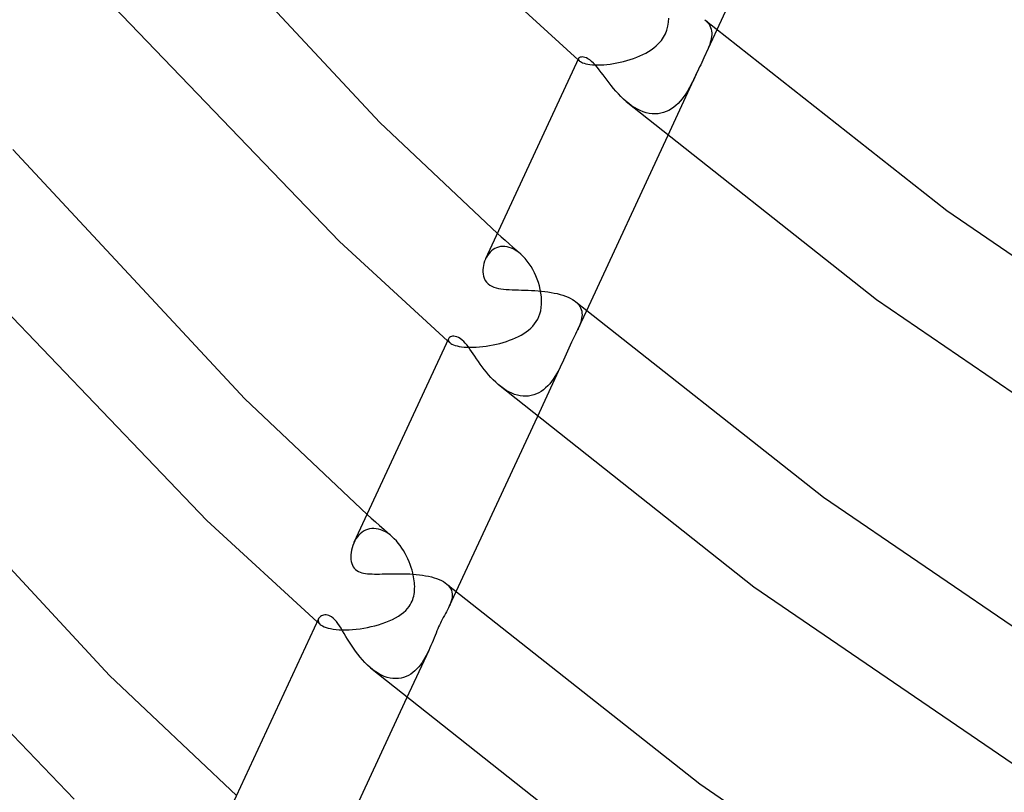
# Model space of a CAD drawing. Header units: millimetres. Extents: x -273 to 273, y -156 to 255.
# Tile 3 of 98: x -235 to -200, y -52 to -24. Entities that reach past the tile are written whole.
import ezdxf

# ---------------------------------------------------------------- set-up
doc = ezdxf.new("R2010")
doc.units = ezdxf.units.MM
doc.layers.add('HIDDEN', color=7, linetype='Continuous')
doc.layers.add('THICK', color=7, linetype='Continuous')

msp = doc.modelspace()

# ---------------------------------------------------------------- linework, layer by layer
at = {"layer": 'HIDDEN'}
for p, q in [((-212.048, -24.694), (-212.025, -24.552)), ((-212.025, -24.552), (-212.015, -24.408)), ((-210.741, -24.466), (-210.686, -24.517)), ((-210.686, -24.517), (-210.639, -24.571)), ((-210.639, -24.571), (-210.599, -24.626)), ((-210.599, -24.626), (-210.567, -24.684)), ((-212.202, -25.084), (-212.136, -24.96)), ((-212.136, -24.96), (-212.085, -24.83)), ((-212.085, -24.83), (-212.048, -24.694)), ((-210.321, -24.822), (-210.78, -25.812)), ((-210.567, -24.684), (-210.541, -24.743)), ((-210.541, -24.743), (-210.523, -24.804)), ((-210.523, -24.804), (-210.511, -24.867)), ((-210.511, -24.867), (-210.505, -24.931)), ((-210.505, -24.997), (-210.511, -25.064)), ((-210.505, -24.931), (-210.505, -24.997)), ((-212.459, -25.388), (-212.368, -25.3)), ((-212.368, -25.3), (-212.281, -25.199)), ((-212.281, -25.199), (-212.202, -25.084)), ((-210.587, -25.361), (-210.62, -25.45)), ((-210.558, -25.274), (-210.587, -25.361)), ((-210.538, -25.203), (-210.558, -25.274)), ((-210.522, -25.133), (-210.538, -25.203)), ((-210.511, -25.064), (-210.522, -25.133)), ((-213.039, -25.747), (-212.933, -25.697)), ((-212.933, -25.697), (-212.831, -25.645)), ((-212.831, -25.645), (-212.734, -25.589)), ((-212.734, -25.589), (-212.641, -25.529)), ((-212.641, -25.529), (-212.551, -25.464)), ((-212.551, -25.464), (-212.459, -25.388)), ((-210.699, -25.635), (-210.741, -25.727)), ((-210.658, -25.541), (-210.699, -25.635)), ((-210.62, -25.45), (-210.658, -25.541)), ((-215.221, -25.88), (-215.212, -25.887)), ((-215.212, -25.887), (-215.203, -25.895)), ((-215.205, -25.848), (-215.206, -25.863)), ((-215.206, -25.863), (-215.203, -25.878)), ((-215.2, -25.835), (-215.205, -25.848)), ((-215.203, -25.878), (-215.195, -25.894)), ((-215.203, -25.895), (-215.194, -25.903)), ((-215.195, -25.894), (-215.184, -25.91)), ((-215.194, -25.903), (-215.185, -25.911)), ((-215.185, -25.911), (-215.177, -25.919)), ((-215.184, -25.91), (-215.168, -25.926)), ((-215.177, -25.919), (-215.168, -25.927)), ((-215.168, -25.926), (-215.14, -25.947)), ((-215.14, -25.947), (-215.104, -25.968)), ((-215.104, -25.968), (-215.06, -25.987)), ((-215.06, -25.987), (-215.008, -26.005)), ((-215.008, -26.005), (-214.947, -26.021)), ((-214.947, -26.021), (-214.877, -26.035)), ((-214.877, -26.035), (-214.8, -26.046)), ((-214.8, -26.046), (-214.716, -26.055)), ((-214.716, -26.055), (-214.625, -26.06)), ((-214.625, -26.06), (-214.526, -26.062)), ((-214.526, -26.062), (-214.422, -26.06)), ((-214.422, -26.06), (-214.314, -26.054)), ((-214.314, -26.054), (-214.203, -26.045)), ((-214.203, -26.045), (-214.088, -26.032)), ((-214.088, -26.032), (-213.971, -26.015)), ((-213.971, -26.015), (-213.852, -25.994)), ((-213.852, -25.994), (-213.733, -25.97)), ((-213.733, -25.97), (-213.614, -25.941)), ((-213.614, -25.941), (-213.495, -25.91)), ((-213.495, -25.91), (-213.378, -25.874)), ((-213.378, -25.874), (-213.262, -25.835)), ((-213.262, -25.835), (-213.149, -25.792)), ((-213.149, -25.792), (-213.039, -25.747)), ((-210.893, -26.055), (-210.93, -26.134)), ((-210.857, -25.976), (-210.893, -26.055)), ((-210.82, -25.897), (-210.857, -25.976)), ((-210.782, -25.817), (-210.82, -25.897)), ((-210.741, -25.727), (-210.782, -25.817)), ((-211.002, -26.289), (-212.064, -28.579)), ((-211.051, -26.395), (-211.1, -26.498)), ((-211.003, -26.293), (-211.051, -26.395)), ((-210.967, -26.213), (-211.003, -26.293)), ((-210.93, -26.134), (-210.967, -26.213)), ((-211.2, -26.701), (-211.252, -26.801)), ((-211.149, -26.6), (-211.2, -26.701)), ((-211.1, -26.498), (-211.149, -26.6)), ((-211.422, -27.086), (-211.484, -27.175)), ((-211.363, -26.994), (-211.422, -27.086)), ((-211.307, -26.899), (-211.363, -26.994)), ((-211.252, -26.801), (-211.307, -26.899)), ((-213.426, -27.43), (-213.521, -27.352)), ((-213.329, -27.502), (-213.426, -27.43)), ((-211.689, -27.42), (-211.765, -27.492)), ((-211.617, -27.343), (-211.689, -27.42)), ((-211.549, -27.261), (-211.617, -27.343)), ((-211.484, -27.175), (-211.549, -27.261)), ((-213.229, -27.567), (-213.329, -27.502)), ((-213.128, -27.626), (-213.229, -27.567)), ((-213.024, -27.676), (-213.128, -27.626)), ((-212.92, -27.719), (-213.024, -27.676)), ((-212.814, -27.752), (-212.92, -27.719)), ((-212.708, -27.776), (-212.814, -27.752)), ((-212.603, -27.79), (-212.708, -27.776)), ((-212.5, -27.794), (-212.603, -27.79)), ((-212.397, -27.787), (-212.5, -27.794)), ((-212.297, -27.771), (-212.397, -27.787)), ((-212.2, -27.746), (-212.297, -27.771)), ((-212.106, -27.711), (-212.2, -27.746)), ((-212.015, -27.668), (-212.106, -27.711)), ((-211.928, -27.616), (-212.015, -27.668)), ((-211.845, -27.557), (-211.928, -27.616)), ((-211.765, -27.492), (-211.845, -27.557)), ((-218.067, -32.013), (-217.931, -32.135)), ((-217.931, -32.135), (-217.795, -32.257)), ((-217.795, -32.257), (-217.658, -32.379)), ((-218.277, -32.63), (-218.329, -32.679)), ((-218.222, -32.586), (-218.277, -32.63)), ((-218.161, -32.548), (-218.222, -32.586)), ((-218.097, -32.518), (-218.161, -32.548)), ((-218.03, -32.494), (-218.097, -32.518)), ((-217.959, -32.479), (-218.03, -32.494)), ((-217.885, -32.472), (-217.959, -32.479)), ((-217.807, -32.474), (-217.885, -32.472)), ((-217.728, -32.485), (-217.807, -32.474)), ((-217.648, -32.506), (-217.728, -32.485)), ((-217.658, -32.379), (-217.521, -32.5)), ((-217.567, -32.536), (-217.648, -32.506)), ((-217.485, -32.575), (-217.567, -32.536)), ((-217.521, -32.5), (-217.384, -32.622)), ((-217.404, -32.623), (-217.485, -32.575)), ((-217.323, -32.68), (-217.404, -32.623)), ((-217.384, -32.622), (-217.246, -32.743)), ((-218.456, -32.856), (-218.489, -32.922)), ((-218.418, -32.793), (-218.456, -32.856)), ((-218.376, -32.734), (-218.418, -32.793)), ((-218.329, -32.679), (-218.376, -32.734)), ((-217.245, -32.744), (-217.323, -32.68)), ((-217.166, -32.819), (-217.245, -32.744)), ((-217.09, -32.901), (-217.166, -32.819)), ((-217.017, -32.99), (-217.09, -32.901)), ((-216.947, -33.086), (-217.017, -32.99)), ((-216.881, -33.186), (-216.947, -33.086)), ((-216.82, -33.292), (-216.881, -33.186)), ((-216.763, -33.401), (-216.82, -33.292)), ((-216.711, -33.514), (-216.763, -33.401)), ((-216.664, -33.63), (-216.711, -33.514)), ((-216.623, -33.749), (-216.664, -33.63)), ((-216.587, -33.869), (-216.623, -33.749)), ((-216.558, -33.989), (-216.587, -33.869)), ((-216.532, -34.124), (-216.558, -33.989)), ((-216.515, -34.257), (-216.532, -34.124)), ((-216.507, -34.388), (-216.515, -34.257)), ((-216.509, -34.515), (-216.507, -34.388)), ((-216.566, -34.848), (-216.539, -34.744)), ((-216.539, -34.744), (-216.52, -34.633)), ((-216.52, -34.633), (-216.509, -34.515)), ((-215.296, -34.432), (-215.242, -34.483)), ((-215.242, -34.483), (-215.197, -34.535)), ((-214.925, -34.746), (-215.239, -35.422)), ((-215.197, -34.535), (-215.159, -34.59)), ((-215.159, -34.59), (-215.13, -34.646)), ((-215.13, -34.646), (-215.107, -34.704)), ((-215.107, -34.704), (-215.092, -34.763)), ((-216.694, -35.124), (-216.644, -35.037)), ((-216.644, -35.037), (-216.601, -34.945)), ((-216.601, -34.945), (-216.566, -34.848)), ((-215.109, -35.077), (-215.127, -35.142)), ((-215.094, -35.012), (-215.109, -35.077)), ((-215.085, -34.949), (-215.094, -35.012)), ((-215.092, -34.763), (-215.084, -34.824)), ((-215.082, -34.886), (-215.085, -34.949)), ((-215.084, -34.824), (-215.082, -34.886)), ((-217.052, -35.488), (-216.969, -35.425)), ((-216.969, -35.425), (-216.891, -35.357)), ((-216.891, -35.357), (-216.818, -35.284)), ((-216.818, -35.284), (-216.753, -35.206)), ((-216.753, -35.206), (-216.694, -35.124)), ((-215.237, -35.417), (-215.273, -35.494)), ((-215.22, -35.38), (-215.237, -35.417)), ((-215.204, -35.345), (-215.22, -35.38)), ((-215.189, -35.311), (-215.204, -35.345)), ((-215.175, -35.276), (-215.189, -35.311)), ((-215.162, -35.242), (-215.175, -35.276)), ((-215.149, -35.208), (-215.162, -35.242)), ((-215.127, -35.142), (-215.149, -35.208)), ((-219.799, -35.753), (-219.801, -35.776)), ((-219.801, -35.776), (-219.797, -35.799)), ((-219.792, -35.732), (-219.799, -35.753)), ((-217.75, -35.827), (-217.639, -35.788)), ((-217.639, -35.788), (-217.531, -35.746)), ((-217.531, -35.746), (-217.427, -35.701)), ((-217.427, -35.701), (-217.328, -35.653)), ((-217.328, -35.653), (-217.233, -35.602)), ((-217.233, -35.602), (-217.141, -35.547)), ((-217.141, -35.547), (-217.052, -35.488)), ((-215.403, -35.759), (-215.45, -35.858)), ((-215.357, -35.665), (-215.403, -35.759)), ((-215.313, -35.577), (-215.357, -35.665)), ((-215.273, -35.494), (-215.313, -35.577)), ((-219.825, -35.802), (-219.812, -35.814)), ((-219.812, -35.814), (-219.799, -35.825)), ((-219.799, -35.825), (-219.785, -35.837)), ((-219.797, -35.799), (-219.787, -35.823)), ((-219.787, -35.823), (-219.77, -35.847)), ((-219.785, -35.837), (-219.772, -35.849)), ((-219.772, -35.849), (-219.759, -35.86)), ((-219.77, -35.847), (-219.747, -35.871)), ((-219.759, -35.86), (-219.746, -35.872)), ((-219.747, -35.871), (-219.713, -35.897)), ((-219.713, -35.897), (-219.671, -35.921)), ((-219.671, -35.921), (-219.62, -35.945)), ((-219.62, -35.945), (-219.561, -35.966)), ((-219.561, -35.966), (-219.493, -35.985)), ((-219.493, -35.985), (-219.417, -36.002)), ((-219.417, -36.002), (-219.333, -36.015)), ((-219.333, -36.015), (-219.242, -36.025)), ((-219.242, -36.025), (-219.143, -36.032)), ((-219.143, -36.032), (-219.039, -36.035)), ((-219.039, -36.035), (-218.93, -36.035)), ((-218.93, -36.035), (-218.818, -36.03)), ((-218.818, -36.03), (-218.701, -36.022)), ((-218.701, -36.022), (-218.583, -36.01)), ((-218.583, -36.01), (-218.463, -35.994)), ((-218.463, -35.994), (-218.342, -35.975)), ((-218.342, -35.975), (-218.222, -35.952)), ((-218.222, -35.952), (-218.101, -35.926)), ((-218.101, -35.926), (-217.982, -35.896)), ((-217.982, -35.896), (-217.865, -35.863)), ((-217.865, -35.863), (-217.75, -35.827)), ((-215.545, -36.062), (-215.593, -36.169)), ((-215.498, -35.959), (-215.545, -36.062)), ((-215.45, -35.858), (-215.498, -35.959)), ((-215.736, -36.492), (-215.784, -36.596)), ((-215.689, -36.385), (-215.736, -36.492)), ((-215.641, -36.277), (-215.689, -36.385)), ((-215.593, -36.169), (-215.641, -36.277)), ((-215.781, -36.589), (-216.669, -38.504)), ((-215.877, -36.789), (-215.928, -36.884)), ((-215.829, -36.692), (-215.877, -36.789)), ((-215.784, -36.596), (-215.829, -36.692)), ((-216.095, -37.158), (-216.158, -37.244)), ((-216.036, -37.069), (-216.095, -37.158)), ((-215.98, -36.978), (-216.036, -37.069)), ((-215.928, -36.884), (-215.98, -36.978)), ((-217.946, -37.425), (-218.037, -37.352)), ((-217.854, -37.494), (-217.946, -37.425)), ((-217.759, -37.556), (-217.854, -37.494)), ((-216.441, -37.534), (-216.52, -37.592)), ((-216.365, -37.471), (-216.441, -37.534)), ((-216.293, -37.4), (-216.365, -37.471)), ((-216.223, -37.325), (-216.293, -37.4)), ((-216.158, -37.244), (-216.223, -37.325)), ((-217.662, -37.611), (-217.759, -37.556)), ((-217.562, -37.659), (-217.662, -37.611)), ((-217.462, -37.698), (-217.562, -37.659)), ((-217.362, -37.729), (-217.462, -37.698)), ((-217.262, -37.751), (-217.362, -37.729)), ((-217.162, -37.763), (-217.262, -37.751)), ((-217.063, -37.766), (-217.162, -37.763)), ((-216.965, -37.759), (-217.063, -37.766)), ((-216.871, -37.743), (-216.965, -37.759)), ((-216.779, -37.718), (-216.871, -37.743)), ((-216.69, -37.684), (-216.779, -37.718)), ((-216.603, -37.642), (-216.69, -37.684)), ((-216.52, -37.592), (-216.603, -37.642)), ((-222.671, -41.936), (-222.523, -42.067)), ((-222.523, -42.067), (-222.376, -42.199)), ((-222.376, -42.199), (-222.228, -42.331)), ((-222.228, -42.331), (-222.08, -42.462)), ((-223.018, -42.739), (-223.063, -42.805)), ((-222.967, -42.679), (-223.018, -42.739)), ((-222.913, -42.623), (-222.967, -42.679)), ((-222.854, -42.574), (-222.913, -42.623)), ((-222.792, -42.532), (-222.854, -42.574)), ((-222.725, -42.497), (-222.792, -42.532)), ((-222.655, -42.469), (-222.725, -42.497)), ((-222.582, -42.449), (-222.655, -42.469)), ((-222.506, -42.437), (-222.582, -42.449)), ((-222.427, -42.435), (-222.506, -42.437)), ((-222.347, -42.441), (-222.427, -42.435)), ((-222.265, -42.456), (-222.347, -42.441)), ((-222.183, -42.481), (-222.265, -42.456)), ((-222.1, -42.514), (-222.183, -42.481)), ((-222.018, -42.556), (-222.1, -42.514)), ((-222.08, -42.462), (-221.932, -42.593)), ((-221.937, -42.605), (-222.018, -42.556)), ((-221.858, -42.662), (-221.937, -42.605)), ((-221.932, -42.593), (-221.783, -42.725)), ((-221.781, -42.726), (-221.858, -42.662)), ((-221.707, -42.796), (-221.781, -42.726)), ((-223.104, -42.875), (-223.14, -42.949)), ((-223.063, -42.805), (-223.104, -42.875)), ((-221.635, -42.871), (-221.707, -42.796)), ((-221.567, -42.951), (-221.635, -42.871)), ((-221.502, -43.036), (-221.567, -42.951)), ((-221.44, -43.125), (-221.502, -43.036)), ((-221.381, -43.217), (-221.44, -43.125)), ((-221.326, -43.312), (-221.381, -43.217)), ((-221.274, -43.409), (-221.326, -43.312)), ((-221.227, -43.508), (-221.274, -43.409)), ((-221.184, -43.607), (-221.227, -43.508)), ((-221.145, -43.707), (-221.184, -43.607)), ((-221.11, -43.807), (-221.145, -43.707)), ((-221.08, -43.907), (-221.11, -43.807)), ((-221.054, -44.006), (-221.08, -43.907)), ((-221.038, -44.075), (-221.054, -44.006)), ((-221.024, -44.144), (-221.038, -44.075)), ((-221.013, -44.212), (-221.024, -44.144)), ((-221.003, -44.281), (-221.013, -44.212)), ((-220.996, -44.349), (-221.003, -44.281)), ((-220.991, -44.418), (-220.996, -44.349)), ((-220.988, -44.487), (-220.991, -44.418)), ((-219.853, -44.396), (-219.798, -44.448)), ((-219.798, -44.448), (-219.754, -44.502)), ((-221.037, -44.885), (-221.021, -44.821)), ((-221.021, -44.821), (-221.008, -44.757)), ((-221.008, -44.757), (-220.998, -44.691)), ((-220.998, -44.691), (-220.992, -44.624)), ((-220.992, -44.624), (-220.989, -44.556)), ((-220.989, -44.556), (-220.988, -44.487)), ((-219.53, -44.67), (-219.766, -45.179)), ((-219.754, -44.502), (-219.718, -44.559)), ((-219.718, -44.559), (-219.691, -44.618)), ((-219.691, -44.618), (-219.673, -44.678)), ((-219.673, -44.678), (-219.663, -44.74)), ((-219.661, -44.804), (-219.666, -44.868)), ((-219.663, -44.74), (-219.661, -44.804)), ((-221.184, -45.189), (-221.142, -45.125)), ((-221.142, -45.125), (-221.108, -45.065)), ((-221.108, -45.065), (-221.081, -45.006)), ((-221.081, -45.006), (-221.057, -44.946)), ((-221.057, -44.946), (-221.037, -44.885)), ((-219.765, -45.177), (-219.796, -45.241)), ((-219.762, -45.17), (-219.765, -45.177)), ((-219.759, -45.164), (-219.762, -45.17)), ((-219.756, -45.157), (-219.759, -45.164)), ((-219.753, -45.151), (-219.756, -45.157)), ((-219.75, -45.144), (-219.753, -45.151)), ((-219.747, -45.137), (-219.75, -45.144)), ((-219.719, -45.069), (-219.747, -45.137)), ((-219.696, -45.001), (-219.719, -45.069)), ((-219.678, -44.934), (-219.696, -45.001)), ((-219.666, -44.868), (-219.678, -44.934)), ((-221.562, -45.53), (-221.466, -45.465)), ((-221.466, -45.465), (-221.378, -45.397)), ((-221.378, -45.397), (-221.3, -45.325)), ((-221.3, -45.325), (-221.236, -45.256)), ((-221.236, -45.256), (-221.184, -45.189)), ((-219.94, -45.511), (-219.978, -45.581)), ((-219.902, -45.44), (-219.94, -45.511)), ((-219.865, -45.372), (-219.902, -45.44)), ((-219.829, -45.306), (-219.865, -45.372)), ((-219.796, -45.241), (-219.829, -45.306)), ((-224.429, -45.725), (-224.411, -45.741)), ((-224.411, -45.741), (-224.393, -45.757)), ((-224.39, -45.647), (-224.394, -45.68)), ((-224.394, -45.68), (-224.39, -45.715)), ((-224.393, -45.757), (-224.374, -45.772)), ((-224.378, -45.616), (-224.39, -45.647)), ((-224.39, -45.715), (-224.377, -45.75)), ((-224.377, -45.75), (-224.354, -45.785)), ((-224.374, -45.772), (-224.356, -45.788)), ((-224.356, -45.788), (-224.338, -45.804)), ((-224.354, -45.785), (-224.322, -45.819)), ((-224.338, -45.804), (-224.32, -45.82)), ((-224.322, -45.819), (-224.283, -45.849)), ((-224.283, -45.849), (-224.236, -45.877)), ((-222.522, -45.9), (-222.391, -45.868)), ((-222.391, -45.868), (-222.262, -45.832)), ((-222.262, -45.832), (-222.135, -45.791)), ((-222.135, -45.791), (-222.01, -45.747)), ((-222.01, -45.747), (-221.89, -45.699)), ((-221.89, -45.699), (-221.774, -45.646)), ((-221.774, -45.646), (-221.665, -45.59)), ((-221.665, -45.59), (-221.562, -45.53)), ((-220.113, -45.847), (-220.142, -45.91)), ((-220.082, -45.783), (-220.113, -45.847)), ((-220.05, -45.718), (-220.082, -45.783)), ((-220.015, -45.65), (-220.05, -45.718)), ((-219.978, -45.581), (-220.015, -45.65)), ((-224.236, -45.877), (-224.18, -45.904)), ((-224.18, -45.904), (-224.114, -45.929)), ((-224.114, -45.929), (-224.04, -45.951)), ((-224.04, -45.951), (-223.957, -45.97)), ((-223.957, -45.97), (-223.865, -45.987)), ((-223.865, -45.987), (-223.765, -45.999)), ((-223.765, -45.999), (-223.659, -46.008)), ((-223.659, -46.008), (-223.546, -46.012)), ((-223.546, -46.012), (-223.427, -46.013)), ((-223.427, -46.013), (-223.303, -46.009)), ((-223.303, -46.009), (-223.177, -46.001)), ((-223.177, -46.001), (-223.048, -45.989)), ((-223.048, -45.989), (-222.917, -45.973)), ((-222.917, -45.973), (-222.786, -45.953)), ((-222.786, -45.953), (-222.654, -45.929)), ((-222.654, -45.929), (-222.522, -45.9)), ((-220.27, -46.211), (-220.305, -46.299)), ((-220.235, -46.128), (-220.27, -46.211)), ((-220.203, -46.05), (-220.235, -46.128)), ((-220.172, -45.977), (-220.203, -46.05)), ((-220.142, -45.91), (-220.172, -45.977)), ((-220.413, -46.566), (-220.451, -46.654)), ((-220.376, -46.477), (-220.413, -46.566)), ((-220.34, -46.388), (-220.376, -46.477)), ((-220.305, -46.299), (-220.34, -46.388)), ((-220.491, -46.742), (-221.274, -48.429)), ((-220.577, -46.915), (-220.624, -47.001)), ((-220.532, -46.829), (-220.577, -46.915)), ((-220.491, -46.741), (-220.532, -46.829)), ((-220.451, -46.654), (-220.491, -46.741)), ((-220.785, -47.246), (-220.846, -47.322)), ((-220.728, -47.167), (-220.785, -47.246)), ((-220.674, -47.085), (-220.728, -47.167)), ((-220.624, -47.001), (-220.674, -47.085)), ((-222.461, -47.425), (-222.556, -47.348)), ((-222.364, -47.495), (-222.461, -47.425)), ((-222.264, -47.557), (-222.364, -47.495)), ((-222.163, -47.611), (-222.264, -47.557)), ((-222.062, -47.656), (-222.163, -47.611)), ((-221.128, -47.575), (-221.208, -47.623)), ((-221.052, -47.521), (-221.128, -47.575)), ((-220.98, -47.46), (-221.052, -47.521)), ((-220.911, -47.393), (-220.98, -47.46)), ((-220.846, -47.322), (-220.911, -47.393)), ((-221.961, -47.691), (-222.062, -47.656)), ((-221.859, -47.716), (-221.961, -47.691)), ((-221.758, -47.732), (-221.859, -47.716)), ((-221.66, -47.737), (-221.758, -47.732)), ((-221.564, -47.732), (-221.66, -47.737)), ((-221.47, -47.718), (-221.564, -47.732)), ((-221.379, -47.695), (-221.47, -47.718)), ((-221.292, -47.663), (-221.379, -47.695)), ((-221.208, -47.623), (-221.292, -47.663))]:
    msp.add_line(p, q, dxfattribs=at)
at = {"layer": 'THICK'}
for p, q in [((-207.459, -18.654), (-210.321, -24.822)), ((-230.262, -19.459), (-222.222, -28.095)), ((-218.97, -22.45), (-215.221, -25.88)), ((-232.065, -23.519), (-223.646, -32.304)), ((-210.743, -24.465), (-202.205, -31.205)), ((-215.201, -25.836), (-218.484, -32.912)), ((-215.188, -25.817), (-215.2, -25.835)), ((-215.168, -25.803), (-215.188, -25.817)), ((-215.143, -25.791), (-215.168, -25.803)), ((-215.111, -25.784), (-215.143, -25.791)), ((-215.073, -25.782), (-215.111, -25.784)), ((-215.029, -25.786), (-215.073, -25.782)), ((-214.981, -25.797), (-215.029, -25.786)), ((-214.928, -25.816), (-214.981, -25.797)), ((-214.871, -25.845), (-214.928, -25.816)), ((-214.809, -25.885), (-214.871, -25.845)), ((-214.745, -25.937), (-214.809, -25.885)), ((-214.678, -25.999), (-214.745, -25.937)), ((-214.609, -26.072), (-214.678, -25.999)), ((-214.54, -26.152), (-214.609, -26.072)), ((-214.471, -26.238), (-214.54, -26.152)), ((-214.403, -26.326), (-214.471, -26.238)), ((-214.335, -26.416), (-214.403, -26.326)), ((-214.268, -26.507), (-214.335, -26.416)), ((-214.198, -26.6), (-214.268, -26.507)), ((-214.125, -26.696), (-214.198, -26.6)), ((-214.048, -26.793), (-214.125, -26.696)), ((-213.969, -26.89), (-214.048, -26.793)), ((-213.886, -26.988), (-213.969, -26.89)), ((-213.799, -27.084), (-213.886, -26.988)), ((-213.709, -27.177), (-213.799, -27.084)), ((-213.617, -27.267), (-213.709, -27.177)), ((-213.521, -27.352), (-213.617, -27.267)), ((-213.519, -27.355), (-204.682, -34.348)), ((-222.222, -28.095), (-218.067, -32.013)), ((-212.064, -28.579), (-214.925, -34.746)), ((-235.172, -29.051), (-226.987, -37.86)), ((-202.205, -31.205), (-192.275, -37.986)), ((-223.646, -32.304), (-219.825, -35.802)), ((-218.518, -32.996), (-218.542, -33.071)), ((-218.489, -32.922), (-218.518, -32.996)), ((-236.926, -33.171), (-228.328, -42.152)), ((-218.571, -33.222), (-218.577, -33.297)), ((-218.577, -33.297), (-218.577, -33.371)), ((-218.56, -33.146), (-218.571, -33.222)), ((-218.542, -33.071), (-218.56, -33.146)), ((-218.577, -33.371), (-218.57, -33.447)), ((-218.57, -33.447), (-218.555, -33.523)), ((-218.555, -33.523), (-218.53, -33.599)), ((-218.53, -33.599), (-218.495, -33.671)), ((-218.495, -33.671), (-218.449, -33.738)), ((-218.449, -33.738), (-218.391, -33.796)), ((-218.391, -33.796), (-218.331, -33.841)), ((-218.331, -33.841), (-218.264, -33.879)), ((-218.264, -33.879), (-218.191, -33.909)), ((-218.191, -33.909), (-218.112, -33.934)), ((-218.112, -33.934), (-218.029, -33.953)), ((-218.029, -33.953), (-217.942, -33.968)), ((-217.942, -33.968), (-217.85, -33.98)), ((-217.85, -33.98), (-217.754, -33.989)), ((-217.754, -33.989), (-217.653, -33.996)), ((-217.653, -33.996), (-217.548, -34.001)), ((-217.548, -34.001), (-217.44, -34.006)), ((-217.44, -34.006), (-217.329, -34.009)), ((-217.329, -34.009), (-217.215, -34.013)), ((-217.215, -34.013), (-217.1, -34.017)), ((-217.1, -34.017), (-216.984, -34.022)), ((-216.984, -34.022), (-216.866, -34.027)), ((-216.866, -34.027), (-216.749, -34.034)), ((-216.749, -34.034), (-216.631, -34.042)), ((-216.631, -34.042), (-216.514, -34.053)), ((-216.514, -34.053), (-216.397, -34.065)), ((-216.397, -34.065), (-216.283, -34.08)), ((-216.283, -34.08), (-216.17, -34.098)), ((-216.17, -34.098), (-216.06, -34.118)), ((-216.06, -34.118), (-215.953, -34.141)), ((-215.953, -34.141), (-215.85, -34.167)), ((-215.85, -34.167), (-215.753, -34.197)), ((-215.753, -34.197), (-215.661, -34.229)), ((-215.661, -34.229), (-215.574, -34.264)), ((-215.574, -34.264), (-215.494, -34.302)), ((-215.494, -34.302), (-215.421, -34.343)), ((-215.421, -34.343), (-215.355, -34.386)), ((-215.355, -34.386), (-215.297, -34.431)), ((-204.682, -34.348), (-194.421, -41.362)), ((-215.297, -34.431), (-206.562, -41.329)), ((-219.792, -35.732), (-223.133, -42.933)), ((-219.777, -35.708), (-219.792, -35.732)), ((-219.755, -35.687), (-219.777, -35.708)), ((-219.727, -35.67), (-219.755, -35.687)), ((-219.692, -35.656), (-219.727, -35.67)), ((-219.652, -35.647), (-219.692, -35.656)), ((-219.607, -35.645), (-219.652, -35.647)), ((-219.556, -35.65), (-219.607, -35.645)), ((-219.501, -35.665), (-219.556, -35.65)), ((-219.441, -35.69), (-219.501, -35.665)), ((-219.378, -35.728), (-219.441, -35.69)), ((-219.311, -35.779), (-219.378, -35.728)), ((-219.258, -35.829), (-219.311, -35.779)), ((-219.203, -35.888), (-219.258, -35.829)), ((-219.148, -35.953), (-219.203, -35.888)), ((-219.093, -36.024), (-219.148, -35.953)), ((-219.037, -36.1), (-219.093, -36.024)), ((-218.982, -36.18), (-219.037, -36.1)), ((-218.924, -36.263), (-218.982, -36.18)), ((-218.865, -36.35), (-218.924, -36.263)), ((-218.804, -36.441), (-218.865, -36.35)), ((-218.74, -36.534), (-218.804, -36.441)), ((-218.673, -36.629), (-218.74, -36.534)), ((-218.603, -36.725), (-218.673, -36.629)), ((-218.531, -36.821), (-218.603, -36.725)), ((-218.455, -36.916), (-218.531, -36.821)), ((-218.377, -37.009), (-218.455, -36.916)), ((-218.296, -37.1), (-218.377, -37.009)), ((-218.213, -37.188), (-218.296, -37.1)), ((-218.126, -37.272), (-218.213, -37.188)), ((-218.037, -37.352), (-218.126, -37.272)), ((-218.034, -37.354), (-209.017, -44.49)), ((-226.987, -37.86), (-222.671, -41.936)), ((-216.669, -38.504), (-219.53, -44.67)), ((-240.083, -38.643), (-231.755, -47.621)), ((-206.562, -41.329), (-196.402, -48.269)), ((-228.328, -42.152), (-224.429, -45.725)), ((-241.778, -42.837), (-233.013, -51.996)), ((-223.173, -43.029), (-223.2, -43.112)), ((-223.14, -42.949), (-223.173, -43.029)), ((-223.243, -43.364), (-223.245, -43.445)), ((-223.235, -43.28), (-223.243, -43.364)), ((-223.22, -43.196), (-223.235, -43.28)), ((-223.2, -43.112), (-223.22, -43.196)), ((-223.245, -43.445), (-223.24, -43.524)), ((-223.24, -43.524), (-223.229, -43.598)), ((-223.229, -43.598), (-223.212, -43.667)), ((-223.212, -43.667), (-223.187, -43.73)), ((-223.187, -43.73), (-223.157, -43.788)), ((-223.157, -43.788), (-223.119, -43.84)), ((-223.119, -43.84), (-223.073, -43.886)), ((-223.073, -43.886), (-223.027, -43.921)), ((-223.027, -43.921), (-222.975, -43.951)), ((-222.975, -43.951), (-222.918, -43.976)), ((-222.918, -43.976), (-222.857, -43.996)), ((-222.857, -43.996), (-222.791, -44.011)), ((-222.791, -44.011), (-222.722, -44.023)), ((-222.722, -44.023), (-222.65, -44.031)), ((-222.65, -44.031), (-222.574, -44.037)), ((-222.574, -44.037), (-222.493, -44.041)), ((-222.493, -44.041), (-222.409, -44.042)), ((-222.409, -44.042), (-222.32, -44.043)), ((-222.32, -44.043), (-222.229, -44.042)), ((-222.229, -44.042), (-222.134, -44.04)), ((-222.134, -44.04), (-222.035, -44.038)), ((-222.035, -44.038), (-221.934, -44.036)), ((-221.934, -44.036), (-221.829, -44.034)), ((-221.829, -44.034), (-221.722, -44.032)), ((-221.722, -44.032), (-221.613, -44.031)), ((-221.613, -44.031), (-221.502, -44.032)), ((-221.502, -44.032), (-221.389, -44.033)), ((-221.389, -44.033), (-221.275, -44.036)), ((-221.275, -44.036), (-221.162, -44.041)), ((-221.162, -44.041), (-221.048, -44.048)), ((-221.048, -44.048), (-220.935, -44.057)), ((-220.935, -44.057), (-220.823, -44.069)), ((-220.823, -44.069), (-220.713, -44.084)), ((-220.713, -44.084), (-220.604, -44.101)), ((-220.604, -44.101), (-220.5, -44.122)), ((-220.5, -44.122), (-220.399, -44.145)), ((-220.399, -44.145), (-220.303, -44.172)), ((-220.303, -44.172), (-220.212, -44.202)), ((-220.212, -44.202), (-220.126, -44.235)), ((-220.126, -44.235), (-220.047, -44.271)), ((-220.047, -44.271), (-219.975, -44.31)), ((-219.975, -44.31), (-219.911, -44.351)), ((-219.911, -44.351), (-219.854, -44.396)), ((-219.854, -44.395), (-210.921, -51.453)), ((-209.017, -44.49), (-198.547, -51.645)), ((-224.276, -45.52), (-224.309, -45.539)), ((-224.24, -45.505), (-224.276, -45.52)), ((-224.201, -45.494), (-224.24, -45.505)), ((-224.159, -45.488), (-224.201, -45.494)), ((-224.115, -45.487), (-224.159, -45.488)), ((-224.069, -45.493), (-224.115, -45.487)), ((-224.02, -45.507), (-224.069, -45.493)), ((-223.97, -45.528), (-224.02, -45.507)), ((-223.919, -45.559), (-223.97, -45.528)), ((-224.38, -45.62), (-227.787, -52.963)), ((-224.36, -45.587), (-224.378, -45.616)), ((-224.337, -45.562), (-224.36, -45.587)), ((-224.309, -45.539), (-224.337, -45.562)), ((-223.867, -45.599), (-223.919, -45.559)), ((-223.809, -45.656), (-223.867, -45.599)), ((-223.752, -45.722), (-223.809, -45.656)), ((-223.696, -45.795), (-223.752, -45.722)), ((-223.641, -45.875), (-223.696, -45.795)), ((-223.587, -45.96), (-223.641, -45.875)), ((-223.532, -46.05), (-223.587, -45.96)), ((-223.475, -46.144), (-223.532, -46.05)), ((-223.416, -46.243), (-223.475, -46.144)), ((-223.354, -46.345), (-223.416, -46.243)), ((-223.289, -46.45), (-223.354, -46.345)), ((-223.222, -46.555), (-223.289, -46.45)), ((-223.151, -46.661), (-223.222, -46.555)), ((-223.076, -46.767), (-223.151, -46.661)), ((-222.998, -46.872), (-223.076, -46.767)), ((-222.917, -46.975), (-222.998, -46.872)), ((-222.832, -47.075), (-222.917, -46.975)), ((-222.743, -47.171), (-222.832, -47.075)), ((-222.651, -47.263), (-222.743, -47.171)), ((-222.556, -47.348), (-222.651, -47.263)), ((-222.553, -47.351), (-213.354, -54.629)), ((-231.755, -47.621), (-227.274, -51.858)), ((-221.274, -48.429), (-224.134, -54.594)), ((-210.921, -51.453), (-200.528, -58.552))]:
    msp.add_line(p, q, dxfattribs=at)

doc.saveas('drawing.dxf')
